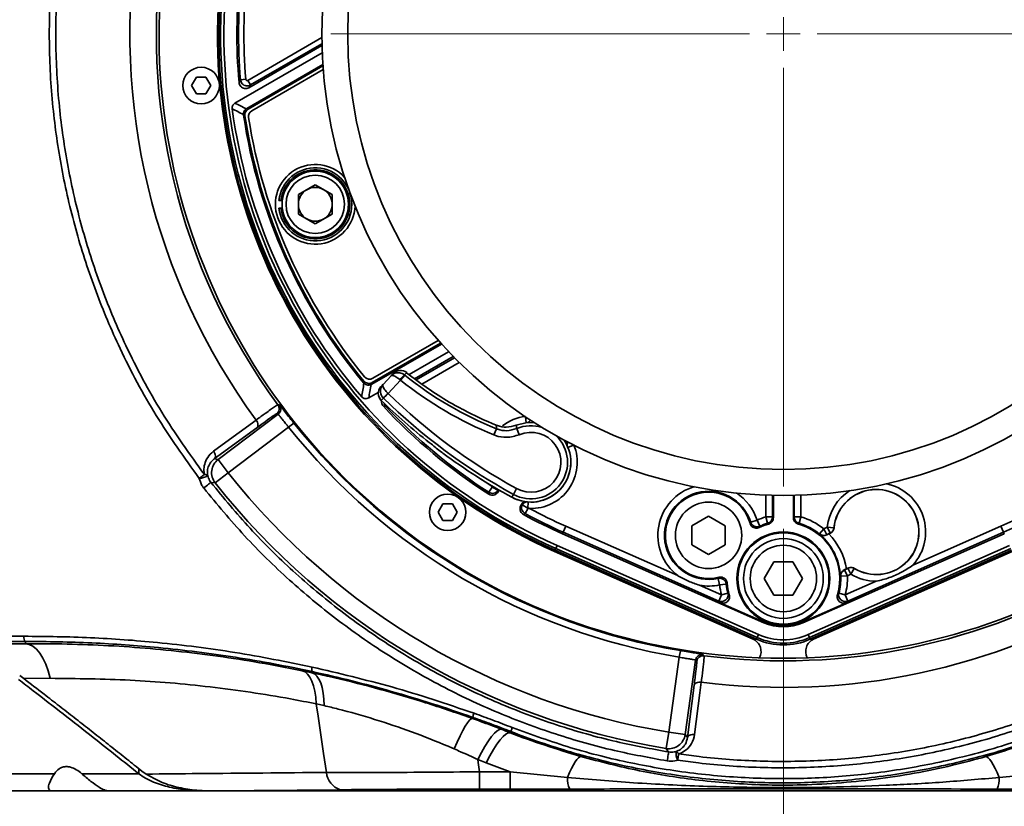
# Model space of a CAD drawing. Header units: millimetres. Extents: x 0 to 1118, y 0 to 864.
# Tile 127 of 250: x 401 to 438, y 437 to 466. Entities that reach past the tile are written whole.
import ezdxf

# ---------------------------------------------------------------- set-up
doc = ezdxf.new("R2010")
doc.units = ezdxf.units.MM
doc.styles.add('SLDTEXTSTYLE0', font='TXT', dxfattribs={"width": 0.605})
doc.dimstyles.new('SLDDIMSTYLE3', dxfattribs={"dimtxt": 4.233333, "dimasz": 4.572, "dimexe": 0, "dimexo": 0.0625, "dimgap": 1.058333, "dimtad": 0, "dimtih": 1, "dimtoh": 1, "dimdec": 1, "dimlfac": 4, "dimrnd": 1e-09, "dimzin": 4, "dimdsep": 46, "dimtxsty": 'SLDTEXTSTYLE0', "dimsah": 1, "dimcen": 0.09, "dimadec": 0, "dimazin": 1, "dimtfac": 1, "dimtofl": 0, "dimtmove": 0, "dimatfit": 3, "dimfxl": 1, "dimfrac": 2, "dimtolj": 1, "dimtzin": 12, "dimarcsym": 0})

# ---------------------------------------------------------------- blocks, each defined once
blk = doc.blocks.new('_D_3')
at = {"color": 7, "linetype": 'Continuous', "lineweight": 0}
for p, q in [((429.645, 447.215), (429.645, 424.351)), ((370.145, 433.618), (370.145, 424.351)), ((403.128, 429.2), (401.673, 429.2)), ((401.673, 429.2), (401.673, 422.703)), ((411.213, 429.2), (412.668, 429.2)), ((412.668, 429.2), (412.668, 422.703)), ((370.145, 425.952), (384.697, 425.952)), ((429.645, 425.952), (415.092, 425.952)), ((401.673, 422.703), (403.128, 422.703)), ((412.668, 422.703), (411.213, 422.703))]:
    blk.add_line(p, q, dxfattribs=at)
at = {"color": 7, "linetype": 'Continuous', "lineweight": 18}
for points in [[(370.145, 425.952), (374.717, 425.19), (374.717, 426.714)], [(429.645, 425.952), (425.073, 426.714), (425.073, 425.19)]]:
    blk.add_solid(points, dxfattribs=at)
at = {"color": 7, "linetype": 'Continuous', "lineweight": 18, "char_height": 4.2333, "attachment_point": 1, "style": 'SLDTEXTSTYLE0'}
for s, insert in [('238.0', (385.666, 428.16)), ('9.4', (403.128, 428.16))]:
    blk.add_mtext(s, dxfattribs=dict(at, insert=insert))
blk = doc.blocks.new('SW_CENTERMARKSYMBOL_0')
at = {"color": 0, "linetype": 'Continuous', "lineweight": 18}
for p, q in [((0, 0), (0, 0.635)), ((-1.27, 0), (-17.034, 0)), ((0, 0), (-0.635, 0)), ((0, 0), (0, -0.635)), ((0, 0), (0.635, 0)), ((1.27, 0), (17.034, 0)), ((0, -1.27), (0, -17.034))]:
    blk.add_line(p, q, dxfattribs=at)

msp = doc.modelspace()

# ---------------------------------------------------------------- linework, layer by layer
at = {"color": 7, "linetype": 'Continuous', "lineweight": 35}
for p, q in [((409.484, 464.103), (412.27, 465.712)), ((412.273, 465.483), (409.584, 463.93)), ((409.001, 463.241), (412.284, 465.137)), ((412.275, 465.411), (409.53, 463.826)), ((412.308, 464.7), (409.447, 463.048)), ((409.499, 463.023), (412.311, 464.646)), ((412.321, 464.508), (409.636, 462.958)), ((407.55, 464.22), (407.37, 463.908)), ((407.911, 464.22), (407.55, 464.22)), ((408.091, 463.908), (407.911, 464.22)), ((409.21, 464.126), (409.41, 464.142)), ((409.584, 463.93), (409.484, 464.103)), ((407.37, 463.908), (407.55, 463.595)), ((407.911, 463.595), (408.091, 463.908)), ((407.55, 463.595), (407.911, 463.595)), ((409.426, 463.035), (409.447, 463.048)), ((409.325, 462.795), (409.322, 462.82)), ((411.39, 459.803), (412.025, 460.17)), ((412.025, 460.17), (412.661, 459.803)), ((410.784, 459.583), (410.734, 459.583)), ((411.39, 459.803), (411.39, 459.069)), ((412.661, 459.069), (412.661, 459.803)), ((410.734, 459.29), (410.784, 459.29)), ((412.025, 458.703), (411.39, 459.069)), ((412.025, 458.703), (412.661, 459.069)), ((414.154, 452.665), (416.774, 454.177)), ((416.741, 454.214), (414.165, 452.726)), ((414.195, 452.888), (416.656, 454.309)), ((417.046, 453.884), (415.558, 453.024)), ((415.765, 452.865), (417.219, 453.704)), ((415.819, 452.825), (417.264, 453.659)), ((417.446, 453.476), (416.039, 452.664)), ((414.578, 452.658), (414.881, 452.979)), ((414.881, 452.979), (414.959, 453.062)), ((415.393, 453.005), (415.237, 452.81)), ((415.385, 453.012), (415.393, 453.005)), ((414.154, 452.665), (414.127, 452.651)), ((414.5, 452.576), (414.578, 452.658)), ((415.237, 452.81), (414.768, 452.313)), ((415.237, 452.81), (415.214, 452.831)), ((414.399, 452.355), (414.039, 452.148)), ((414.768, 452.313), (414.593, 452.134)), ((414.768, 452.313), (414.763, 452.317)), ((414.593, 452.134), (414.591, 452.136)), ((414.72, 451.848), (414.688, 451.818)), ((408.372, 449.832), (410.629, 451.533)), ((410.629, 451.533), (410.565, 451.543)), ((419.934, 451.441), (419.962, 451.213)), ((411.022, 451.047), (408.748, 449.333)), ((411.022, 451.047), (411.218, 451.203)), ((418.84, 451.121), (418.84, 451.121)), ((419.589, 451.117), (419.589, 451.117)), ((409.828, 451.026), (408.226, 449.851)), ((418.75, 450.755), (418.844, 450.987)), ((419.608, 450.993), (419.705, 450.763)), ((416.318, 450.465), (416.382, 450.415)), ((421.749, 450.372), (421.536, 450.286)), ((408.372, 449.832), (408.748, 449.333)), ((408.748, 449.333), (408.257, 448.946)), ((418.267, 449.087), (418.647, 448.836)), ((418.695, 448.788), (418.725, 448.807)), ((418.561, 448.594), (418.689, 448.793)), ((418.689, 448.793), (418.695, 448.788)), ((418.904, 448.665), (418.695, 448.788)), ((418.904, 448.665), (418.917, 448.695)), ((418.904, 448.665), (418.904, 448.665)), ((418.906, 448.608), (418.947, 448.677)), ((418.951, 448.683), (418.91, 448.66)), ((419.483, 448.516), (419.425, 448.408)), ((419.483, 448.516), (419.603, 448.735)), ((428.985, 447.667), (428.985, 448.487)), ((429.234, 448.479), (429.234, 447.667)), ((429.27, 448.478), (429.27, 447.64)), ((430.02, 447.64), (430.02, 448.478)), ((430.055, 447.667), (430.055, 448.479)), ((430.305, 448.487), (430.305, 447.667)), ((416.826, 448.154), (416.646, 447.842)), ((417.187, 448.154), (416.826, 448.154)), ((417.367, 447.842), (417.187, 448.154)), ((419.768, 448.1), (419.812, 448.175)), ((419.812, 448.129), (419.812, 448.175)), ((419.819, 448.126), (419.819, 448.126)), ((420.028, 448.003), (419.819, 448.126)), ((420.043, 448.228), (420.028, 448.003)), ((416.646, 447.842), (416.826, 447.529)), ((417.187, 447.529), (417.367, 447.842)), ((420.035, 448), (419.923, 447.791)), ((420.028, 448.003), (420.035, 448)), ((426.83, 447.696), (426.205, 447.335)), ((427.455, 447.335), (426.83, 447.696)), ((416.826, 447.529), (417.187, 447.529)), ((426.205, 447.335), (426.205, 446.613)), ((427.455, 446.613), (427.455, 447.335)), ((428.414, 447.471), (428.653, 447.546)), ((428.755, 447.318), (428.653, 447.546)), ((429.053, 447.427), (428.985, 447.667)), ((429.234, 447.667), (428.985, 447.667)), ((430.055, 447.667), (430.305, 447.667)), ((430.236, 447.427), (430.305, 447.667)), ((421.329, 447.035), (421.353, 447.091)), ((421.329, 447.035), (428.909, 443.685)), ((421.353, 447.091), (421.454, 447.32)), ((427.215, 444.501), (421.353, 447.091)), ((421.454, 447.32), (425.67, 445.457)), ((430.38, 443.685), (437.961, 447.035)), ((431.166, 447.218), (431.008, 447.025)), ((431.166, 447.218), (431.299, 447.285)), ((431.166, 447.218), (431.278, 446.995)), ((431.277, 446.989), (431.355, 447.028)), ((431.411, 447.062), (431.278, 446.995)), ((431.299, 447.285), (431.548, 447.26)), ((431.299, 447.285), (431.411, 447.062)), ((431.415, 447.058), (431.355, 447.028)), ((431.415, 447.058), (431.411, 447.062)), ((431.548, 447.26), (431.552, 447.257)), ((437.936, 447.091), (432.075, 444.501)), ((434.52, 445.855), (437.835, 447.32)), ((437.936, 447.091), (437.835, 447.32)), ((437.961, 447.035), (437.936, 447.091)), ((421.131, 446.588), (421.08, 446.473)), ((421.131, 446.588), (428.711, 443.237)), ((426.205, 446.613), (426.83, 446.253)), ((426.83, 446.253), (427.455, 446.613)), ((430.578, 443.237), (438.159, 446.588)), ((421.033, 446.367), (428.508, 443.064)), ((421.08, 446.473), (421.054, 446.413)), ((421.054, 446.413), (428.634, 443.063)), ((428.66, 443.123), (421.08, 446.473)), ((438.209, 446.473), (430.629, 443.123)), ((430.655, 443.063), (438.236, 446.413)), ((438.256, 446.367), (430.781, 443.064)), ((429.284, 445.974), (428.923, 445.349)), ((430.005, 445.974), (429.284, 445.974)), ((430.366, 445.349), (430.005, 445.974)), ((432.014, 445.71), (431.936, 445.671)), ((431.941, 445.668), (432.074, 445.735)), ((432.053, 445.445), (431.941, 445.668)), ((432.014, 445.71), (432.075, 445.74)), ((432.186, 445.511), (432.053, 445.445)), ((432.074, 445.735), (432.075, 445.74)), ((432.074, 445.735), (432.186, 445.511)), ((432.315, 445.725), (432.186, 445.511)), ((432.316, 445.731), (432.315, 445.725)), ((427.246, 445.11), (427.192, 445.354)), ((427.495, 445.135), (427.246, 445.11)), ((428.923, 445.349), (429.284, 444.724)), ((430.005, 444.724), (430.366, 445.349)), ((432.053, 445.445), (431.803, 445.435)), ((431.974, 444.729), (433.139, 445.245)), ((426.488, 445.095), (427.316, 444.729)), ((427.215, 444.501), (427.316, 444.729)), ((427.557, 444.794), (427.316, 444.729)), ((431.974, 444.729), (431.732, 444.794)), ((432.075, 444.501), (431.974, 444.729)), ((427.269, 444.438), (428.919, 443.709)), ((429.284, 444.724), (430.005, 444.724)), ((430.37, 443.709), (432.02, 444.438)), ((428.909, 443.685), (428.919, 443.709)), ((430.38, 443.685), (430.37, 443.709)), ((401.12, 442.893), (401.12, 442.975)), ((428.66, 443.123), (428.634, 443.063)), ((428.711, 443.237), (428.66, 443.123)), ((430.578, 443.237), (430.629, 443.123)), ((430.629, 443.123), (430.655, 443.063)), ((425.727, 442.386), (425.768, 442.632)), ((425.33, 439.565), (425.727, 442.386)), ((426.343, 442.277), (425.949, 439.478)), ((426.382, 442.226), (426.343, 442.277)), ((411.911, 441.844), (411.902, 441.8)), ((400.9, 441.698), (401.051, 441.583)), ((402.05, 441.591), (401.051, 441.583)), ((426.036, 439.36), (426.287, 441.331)), ((412.363, 440.562), (412.065, 440.629)), ((417.954, 440.121), (417.939, 440.079)), ((419.383, 439.588), (419.365, 439.542)), ((425.33, 439.565), (425.229, 438.948)), ((425.33, 439.565), (425.949, 439.478)), ((418.455, 438.411), (418.142, 438.533)), ((405.381, 438.19), (405.381, 438.001)), ((405.656, 437.986), (405.495, 438.099)), ((418.206, 438.071), (418.206, 437.42)), ((418.206, 438.071), (419.356, 438.071)), ((419.356, 438.071), (418.455, 438.411)), ((419.356, 438.071), (421.517, 437.86)), ((419.356, 438.071), (419.356, 437.42)), ((437.772, 437.86), (439.933, 438.071)), ((405.869, 437.871), (405.656, 437.986)), ((404.307, 437.349), (402.134, 437.349)), ((407.856, 437.349), (451.433, 437.349)), ((412.968, 437.397), (408.108, 437.352)), ((451.181, 437.352), (408.108, 437.352)), ((419.356, 437.42), (418.206, 437.42)), ((421.6, 437.422), (419.356, 437.42)), ((439.933, 437.42), (437.689, 437.422))]:
    msp.add_line(p, q, dxfattribs=at)
at = {"color": 7, "linetype": 'Continuous', "lineweight": 35, "flags": 128}
for points in [[(409.156, 464.02), (409.171, 464.049), (409.21, 464.126)], [(409.584, 463.93), (409.559, 463.882), (409.53, 463.826)], [(409.447, 463.048), (409.473, 463.036), (409.499, 463.023)], [(409.377, 462.769), (409.358, 462.778), (409.325, 462.795)], [(415.466, 453.098), (415.451, 453.082), (415.385, 453.012)], [(413.837, 452.721), (413.841, 452.744), (413.848, 452.784)], [(414.165, 452.726), (414.16, 452.695), (414.154, 452.665)], [(410.616, 451.89), (410.628, 451.888), (410.68, 451.881)], [(414.591, 452.136), (414.574, 452.117), (414.511, 452.05)], [(414.688, 451.818), (414.673, 451.82), (414.589, 451.833)], [(408.197, 450.139), (408.519, 450.376), (409.799, 451.314)], [(409.799, 451.314), (409.825, 451.274), (409.846, 451.232), (409.86, 451.189), (409.868, 451.148), (409.868, 451.11), (409.862, 451.076), (409.848, 451.048), (409.828, 451.026)], [(420.268, 451.219), (419.953, 451.212), (419.589, 451.117)], [(408.197, 450.139), (408.223, 450.099), (408.243, 450.057), (408.258, 450.014), (408.265, 449.973), (408.266, 449.935), (408.259, 449.901), (408.246, 449.873), (408.226, 449.851)], [(408.226, 449.851), (408.296, 449.842), (408.372, 449.832)], [(407.658, 449.115), (407.682, 449.134), (407.707, 449.153), (407.732, 449.172), (407.758, 449.192), (407.783, 449.21), (407.807, 449.229), (407.83, 449.246), (407.851, 449.262)], [(407.851, 449.262), (407.876, 449.262), (407.899, 449.26), (407.92, 449.257), (407.937, 449.252), (407.952, 449.247), (407.964, 449.24), (407.972, 449.232), (407.976, 449.224)], [(407.827, 448.757), (407.872, 448.793), (407.92, 448.83), (407.966, 448.867), (408.008, 448.9), (408.044, 448.928), (408.072, 448.95), (408.09, 448.963), (408.096, 448.968)], [(408.257, 448.946), (408.241, 448.948), (408.116, 448.966), (408.096, 448.968)], [(418.556, 448.524), (418.558, 448.544), (418.561, 448.594)], [(418.91, 448.66), (418.909, 448.642), (418.906, 448.608)], [(419.768, 448.1), (419.797, 448.119), (419.812, 448.129)], [(419.923, 447.791), (419.906, 447.78), (419.864, 447.753)], [(429.086, 447.399), (429.069, 447.413), (429.053, 447.427)], [(429.234, 447.667), (429.248, 447.657), (429.27, 447.64)], [(430.02, 447.64), (430.041, 447.657), (430.055, 447.667)], [(430.236, 447.427), (430.228, 447.42), (430.204, 447.399)], [(431.006, 447.01), (431.007, 447.019), (431.008, 447.025)], [(431.278, 446.995), (431.277, 446.989), (431.277, 446.989)], [(431.936, 445.671), (431.936, 445.671), (431.941, 445.668)], [(431.803, 445.435), (431.798, 445.437), (431.79, 445.442)], [(402.05, 441.591), (401.973, 441.869), (401.881, 442.122), (401.775, 442.344), (401.658, 442.533), (401.532, 442.685), (401.399, 442.796), (401.261, 442.866), (401.12, 442.893)], [(426.622, 442.49), (426.63, 442.481), (426.661, 442.439)], [(412.065, 440.629), (412.046, 440.878), (412.011, 441.107), (411.963, 441.311), (411.9, 441.488), (411.824, 441.635), (411.737, 441.75), (411.639, 441.831), (411.532, 441.877)], [(412.363, 440.562), (412.351, 440.81), (412.325, 441.037), (412.285, 441.24), (412.231, 441.415), (412.165, 441.561), (412.087, 441.675), (411.999, 441.755), (411.902, 441.8)], [(426.287, 441.331), (426.296, 441.359), (426.315, 441.385), (426.341, 441.407), (426.375, 441.425), (426.414, 441.438), (426.458, 441.446), (426.505, 441.448), (426.553, 441.445)], [(426.553, 441.445), (426.503, 441.048), (426.303, 439.474)], [(412.444, 438.048), (412.34, 438.76), (412.132, 440.171), (412.065, 440.629)], [(417.25, 438.935), (417.365, 439.191), (417.474, 439.421), (417.578, 439.621), (417.673, 439.789), (417.758, 439.92), (417.831, 440.013), (417.892, 440.066), (417.939, 440.079)], [(418.142, 438.533), (418.278, 438.795), (418.413, 439.03), (418.542, 439.233), (418.664, 439.401), (418.776, 439.531), (418.876, 439.62), (418.963, 439.667), (419.035, 439.671)], [(418.455, 438.411), (418.595, 438.672), (418.732, 438.906), (418.863, 439.108), (418.988, 439.276), (419.102, 439.405), (419.204, 439.493), (419.292, 439.539), (419.365, 439.542)], [(419.441, 439.737), (419.429, 439.706), (419.418, 439.677), (419.408, 439.651), (419.399, 439.63), (419.393, 439.612), (419.388, 439.599), (419.384, 439.591), (419.383, 439.588)], [(425.949, 439.478), (425.994, 439.417), (426.036, 439.36)], [(426.036, 439.36), (426.046, 439.388), (426.064, 439.413), (426.09, 439.436), (426.124, 439.454), (426.163, 439.467), (426.208, 439.475), (426.255, 439.477), (426.303, 439.474)], [(425.327, 438.819), (425.312, 438.839), (425.236, 438.94), (425.229, 438.948)], [(425.274, 438.483), (425.283, 438.54), (425.292, 438.599), (425.301, 438.657), (425.31, 438.709), (425.317, 438.754), (425.323, 438.789), (425.326, 438.81), (425.327, 438.819)], [(425.7, 438.746), (425.688, 438.767), (425.675, 438.787), (425.663, 438.803), (425.65, 438.817), (425.638, 438.827), (425.627, 438.834), (425.616, 438.837), (425.607, 438.837)], [(418.142, 438.533), (418.158, 438.417), (418.206, 438.071)], [(421.517, 437.86), (421.596, 438.04), (421.672, 438.2), (421.744, 438.337), (421.812, 438.45), (421.874, 438.538), (421.931, 438.6), (421.981, 438.635), (422.024, 438.643)], [(425.7, 438.746), (425.697, 438.72), (425.693, 438.691), (425.688, 438.662), (425.684, 438.631), (425.679, 438.6), (425.675, 438.569), (425.67, 438.538), (425.666, 438.508)], [(437.772, 437.86), (437.694, 438.04), (437.618, 438.2), (437.545, 438.337), (437.477, 438.45), (437.415, 438.538), (437.358, 438.6), (437.308, 438.635), (437.265, 438.643)]]:
    msp.add_lwpolyline(points, dxfattribs=at)
at = {"color": 7, "linetype": 'Continuous', "lineweight": 35}
for centre, radius in [((429.645, 465.849), 17.375), ((429.645, 465.849), 16.399), ((407.73, 463.908), 0.688), ((412.025, 459.436), 1.25), ((412.025, 459.436), 1.1), ((417.006, 447.842), 0.687), ((426.83, 446.974), 1.25), ((429.645, 445.349), 1.75), ((429.645, 445.349), 1.715), ((429.645, 445.349), 1.5), ((429.645, 445.349), 1.25)]:
    msp.add_circle(centre, radius, dxfattribs=at)
for centre, radius, start, end in [((429.645, 465.849), 24.599, 125.5235, 216.2191), ((429.645, 465.849), 24.599, 262.7809, 54.4765), ((429.645, 465.849), 23.599, 126.9893, 216.2635), ((429.645, 465.849), 23.5, 126.8699, 53.1301), ((429.645, 465.849), 23.599, 262.7365, 53.0107), ((429.645, 465.849), 21.3, 173.8462, 246.1538), ((429.645, 465.849), 21.25, 173.8462, 246.1538), ((429.645, 465.849), 21.184, 173.8462, 246.1538), ((429.645, 465.849), 21.059, 173.8462, 246.1538), ((429.645, 465.849), 20.57, 173.8462, 185.1014), ((429.645, 465.849), 20.507, 173.8462, 184.8214), ((429.645, 465.849), 20.307, 173.8462, 184.8214), ((429.645, 465.849), 20.938, 187.7401, 220.7088), ((409.761, 462.741), 0.25, 120, 188.8845), ((429.645, 465.849), 20.548, 188.5489, 219.709), ((429.645, 465.849), 20.5, 188.6415, 219.5944), ((429.645, 465.849), 20.375, 188.8845, 219.2934), ((412.025, 459.436), 1.5, 42.623, 357.377), ((412.025, 459.436), 1.375, 186.1057, 173.8943), ((412.025, 459.436), 1.3, 186.4594, 173.5406), ((412.025, 459.436), 0.635, 120, 180), ((412.025, 459.436), 0.636, 60, 120), ((412.025, 459.436), 0.636, 0, 60), ((412.025, 459.436), 0.635, 180, 240), ((412.025, 459.436), 0.636, 300, 0), ((412.025, 459.436), 0.636, 240, 300), ((414.07, 453.104), 0.25, 219.2934, 300), ((415.232, 452.805), 0.375, 51.3922, 136.6595), ((415.231, 452.805), 0.375, 51.3699, 136.6438), ((415.904, 452.351), 0.84, 128.139, 145.18), ((424.048, 463.846), 13.873, 231.3946, 247.9658), ((424.048, 463.846), 13.755, 231.3922, 239.5163), ((414.772, 452.318), 0.375, 136.6595, 225.689), ((414.772, 452.318), 0.375, 136.6765, 225.7074), ((424.048, 463.846), 14.122, 231.3946, 247.9658), ((417.57, 449.497), 3.979, 134.8606, 138.4584), ((430.225, 468.147), 22.128, 225.6893, 241.3141), ((410.415, 451.742), 0.25, 307.0201, 36.2434), ((410.478, 451.733), 0.25, 307.0202, 36.3524), ((430.225, 468.147), 22.495, 225.689, 231.8137), ((429.645, 465.849), 20.57, 222.9537, 237.3807), ((430.225, 468.147), 22.377, 225.6893, 241.3141), ((414.87, 451.988), 0.25, 191.3423, 223.076), ((429.645, 465.849), 20.508, 223.172, 237.2874), ((424.048, 463.846), 13.75, 241.9811, 247.741), ((420.145, 449.724), 1.741, 97.0064, 128.1395), ((429.645, 465.849), 23.788, 218.4795, 260.5205), ((429.645, 465.849), 23.538, 218.4795, 260.5205), ((420.145, 449.724), 1.377, 72.3264, 112.923), ((419.931, 451.452), 0.25, 290.9211, 324.6564), ((420.145, 449.724), 1.377, 241.3141, 46.6649), ((420.145, 449.724), 1.128, 241.3141, 112.923), ((420.145, 449.724), 1.5, 241.3141, 32.7705), ((420.145, 449.724), 1.741, 268.3108, 21.9849), ((421.76, 450.375), 0.25, 154.3349, 188.0702), ((430.225, 468.147), 22.5, 233.4471, 241.3141), ((408.748, 449.333), 0.625, 127.021, 218.3002), ((420.145, 449.724), 1.5, 241.3141, 0), ((407.631, 449.716), 0.601, 272.5453, 305.0163), ((429.645, 465.849), 26.636, 218.3213, 260.6787), ((429.645, 465.849), 20.259, 293.8462, 304.8289), ((429.645, 465.849), 27.261, 218.3213, 260.6787), ((426.83, 446.974), 1.91, 106.1985, 232.612), ((433.145, 447.099), 1.855, 317.8527, 78.7068), ((429.645, 465.849), 20.508, 293.8462, 304.8289), ((418.696, 448.804), 0.25, 237.3195, 326.1677), ((426.83, 446.974), 1.66, 17.4082, 282.5918), ((426.83, 446.974), 1.625, 16.1815, 283.8185), ((426.83, 446.974), 1.91, 17.4082, 56.8389), ((433.145, 447.099), 1.855, 122.4403, 174.2505), ((433.145, 447.099), 1.605, 238.8796, 174.2505), ((433.145, 447.099), 1.6, 238.8, 174.3301), ((420.042, 448.011), 0.25, 152.8236, 241.6718), ((420.027, 447.987), 0.25, 99.9371, 146.1871), ((429.645, 465.849), 20.57, 241.6106, 246.1538), ((429.645, 465.849), 20.508, 241.7039, 246.1538), ((429.645, 465.849), 20.259, 241.8702, 246.1538), ((428.653, 447.546), 0.25, 197.5034, 294.2105), ((429.645, 445.349), 2.41, 105.8953, 114.3056), ((429.645, 445.349), 2.125, 105.2547, 115.276), ((429.645, 445.349), 2.16, 105.8953, 114.3056), ((428.984, 447.667), 0.25, 285.9535, 359.9418), ((430.305, 447.667), 0.25, 180.0582, 254.0465), ((429.645, 445.349), 2.125, 343.2997, 74.7453), ((429.645, 445.349), 2.16, 50.8557, 74.1047), ((429.645, 445.349), 2.41, 50.8557, 74.1047), ((429.645, 445.349), 2.147, 2.4764, 50.6537), ((431.166, 447.219), 0.25, 230.9043, 296.5164), ((429.645, 445.349), 2.397, 8.6606, 44.4695), ((431.299, 447.285), 0.25, 296.6057, 354.2098), ((432.053, 445.445), 0.25, 116.6137, 182.2258), ((432.186, 445.511), 0.25, 58.9203, 116.5244), ((433.145, 447.099), 1.855, 238.8796, 269.8396), ((426.83, 446.974), 1.91, 259.6956, 282.5918), ((427.246, 445.11), 0.25, 5.7895, 102.4966), ((429.645, 445.349), 2.41, 185.6944, 194.9055), ((429.645, 445.349), 2.16, 185.6944, 194.9055), ((429.645, 445.349), 2.125, 184.724, 196.7003), ((429.645, 445.349), 2.16, 345.0945, 2.2744), ((429.645, 445.349), 2.41, 345.0945, 2.2744), ((427.315, 444.73), 0.25, 246.377, 14.6823), ((431.974, 444.73), 0.25, 165.3177, 293.623), ((429.645, 445.349), 1.82, 246.1538, 293.8462), ((429.645, 445.349), 1.794, 246.1538, 293.8462), ((401.295, 443.141), 0.241, 171.6763, 223.4133), ((428.306, 442.606), 0.5, 331.3249, 66.1538), ((429.645, 445.349), 2.5, 246.1538, 293.8462), ((429.645, 445.349), 2.434, 246.1538, 293.8462), ((429.645, 445.349), 2.309, 246.1538, 293.8462), ((430.984, 442.606), 0.5, 113.8462, 208.6751), ((426.59, 442.242), 0.25, 82.6476, 171.9798), ((426.629, 442.191), 0.25, 82.7566, 171.9799), ((412.176, 441.929), 0.278, 161.7261, 197.9543), ((418.997, 439.889), 1.069, 158.8746, 167.4701), ((425.33, 439.565), 0.625, 260.6998, 351.979), ((426.22, 438.777), 0.616, 174.457, 205.9286), ((413.19, 438.112), 0.748, 184.8871, 252.7691), ((422.446, 437.81), 0.93, 176.9586, 204.6764), ((436.843, 437.81), 0.93, 335.3236, 3.0414)]:
    msp.add_arc(centre, radius, start, end, dxfattribs=at)
for points, knots in [([(425.7, 438.746), (425.958, 438.711), (426.977, 438.571), (428.775, 438.444), (431.088, 438.469), (433.391, 438.687), (435.665, 439.096), (437.895, 439.7), (440.069, 440.49), (442.17, 441.458), (444.18, 442.597), (446.084, 443.905), (447.874, 445.37), (449.537, 446.979), (451.057, 448.719), (452.421, 450.585), (453.625, 452.56), (454.661, 454.628), (455.52, 456.774), (456.189, 458.985), (456.672, 461.247), (456.965, 463.541), (457.068, 465.937), (456.95, 468.419), (456.589, 470.966), (456.073, 473.132), (455.423, 475.165), (454.661, 477.07), (453.625, 479.138), (452.421, 481.112), (451.057, 482.977), (449.537, 484.717), (447.875, 486.326), (446.084, 487.791), (444.179, 489.099), (442.168, 490.239), (440.067, 491.206), (437.892, 491.996), (435.661, 492.6), (433.387, 493.009), (431.084, 493.226), (428.771, 493.251), (426.467, 493.083), (424.186, 492.717), (421.941, 492.16), (419.75, 491.418), (417.632, 490.497), (415.601, 489.396), (413.666, 488.128), (411.845, 486.703), (410.15, 485.132), (408.598, 483.421), (407.193, 481.584), (405.946, 479.637), (404.826, 477.517), (403.87, 475.223), (403.106, 472.767), (402.582, 470.295), (402.295, 467.831), (402.227, 465.396), (402.371, 463.007), (402.719, 460.68), (403.252, 458.429), (403.969, 456.229), (404.941, 453.937), (406.197, 451.579), (407.299, 450.034), (407.851, 449.262)], [0, 0, 0, 0, 0.005174, 0.020462, 0.035804, 0.051147, 0.066435, 0.081722, 0.097063, 0.112404, 0.127691, 0.142978, 0.158319, 0.173661, 0.188948, 0.204238, 0.219583, 0.234928, 0.250218, 0.265503, 0.280842, 0.296182, 0.311466, 0.328489, 0.34555, 0.362573, 0.372724, 0.388008, 0.403346, 0.418685, 0.433968, 0.449257, 0.464601, 0.479945, 0.495234, 0.510525, 0.525871, 0.541217, 0.556508, 0.571794, 0.587135, 0.602477, 0.617763, 0.633049, 0.648389, 0.663729, 0.679014, 0.6943, 0.70964, 0.72498, 0.740266, 0.75555, 0.770888, 0.786226, 0.801509, 0.818533, 0.835593, 0.852616, 0.868737, 0.88489, 0.901011, 0.9163, 0.931644, 0.946988, 0.962277, 0.981139, 1, 1, 1, 1]), ([(407.658, 449.115), (407.101, 449.894), (405.989, 451.452), (404.721, 453.831), (403.741, 456.144), (403.017, 458.363), (402.479, 460.634), (402.128, 462.982), (401.982, 465.392), (402.051, 467.848), (402.341, 470.335), (402.869, 472.829), (403.641, 475.307), (404.605, 477.621), (405.735, 479.76), (406.993, 481.724), (408.411, 483.578), (409.477, 484.754), (410.047, 485.328), (410.07, 485.351)], [0, 0, 0, 0, 0.072434, 0.144867, 0.203583, 0.26251, 0.321436, 0.380152, 0.442064, 0.504098, 0.56601, 0.631386, 0.696907, 0.762283, 0.820979, 0.879884, 0.938789, 0.997485, 1, 1, 1, 1]), ([(449.219, 485.351), (449.905, 484.619), (451.121, 483.321), (452.622, 481.247), (453.839, 479.257), (454.884, 477.17), (455.75, 475.006), (456.425, 472.775), (456.912, 470.493), (457.208, 468.178), (457.309, 465.849), (457.208, 463.521), (456.913, 461.206), (456.426, 458.924), (455.75, 456.693), (454.884, 454.529), (453.838, 452.442), (452.623, 450.449), (451.246, 448.568), (449.713, 446.812), (448.036, 445.189), (446.229, 443.712), (444.308, 442.392), (442.28, 441.243), (440.161, 440.267), (437.967, 439.471), (435.718, 438.861), (433.424, 438.448), (431.1, 438.228), (428.767, 438.204), (426.954, 438.332), (425.926, 438.472), (425.666, 438.508)], [0, 0, 0, 0, 0.043566, 0.077252, 0.111059, 0.144865, 0.178551, 0.212245, 0.246058, 0.279872, 0.313565, 0.347253, 0.381061, 0.41487, 0.448557, 0.482257, 0.516076, 0.549896, 0.583595, 0.617286, 0.651098, 0.684909, 0.7186, 0.752288, 0.786096, 0.819905, 0.853593, 0.887284, 0.921096, 0.954908, 0.988599, 1, 1, 1, 1]), ([(409.53, 463.826), (409.504, 463.814), (409.453, 463.791), (409.366, 463.791), (409.285, 463.817), (409.218, 463.87), (409.171, 463.94), (409.161, 463.994), (409.156, 464.02)], [0, 0, 0, 0, 0.168417, 0.336844, 0.505026, 0.672993, 0.84096, 1, 1, 1, 1]), ([(409.584, 463.93), (409.559, 463.919), (409.507, 463.895), (409.421, 463.895), (409.34, 463.922), (409.273, 463.974), (409.225, 464.045), (409.215, 464.099), (409.21, 464.126)], [0, 0, 0, 0, 0.167918, 0.335956, 0.503818, 0.671459, 0.839027, 1, 1, 1, 1]), ([(409.41, 464.142), (409.411, 464.137), (409.413, 464.126), (409.422, 464.112), (409.435, 464.102), (409.452, 464.096), (409.469, 464.096), (409.479, 464.101), (409.484, 464.103)], [0, 0, 0, 0, 0.161067, 0.328625, 0.496184, 0.663962, 0.831986, 1, 1, 1, 1]), ([(408.897, 463.029), (408.896, 463.053), (408.894, 463.102), (408.921, 463.169), (408.96, 463.215), (408.99, 463.234), (409.001, 463.241)], [0, 0, 0, 0, 0.286643, 0.574226, 0.844716, 1, 1, 1, 1]), ([(409.322, 462.82), (409.251, 462.855), (409.109, 462.924), (408.967, 462.995), (408.897, 463.029)], [0, 0, 0, 0, 0.504413, 1, 1, 1, 1]), ([(409.001, 463.241), (409.071, 463.207), (409.213, 463.138), (409.355, 463.069), (409.426, 463.035)], [0, 0, 0, 0, 0.49561, 1, 1, 1, 1]), ([(409.426, 463.035), (409.406, 463.017), (409.366, 462.981), (409.327, 462.904), (409.324, 462.848), (409.322, 462.82)], [0, 0, 0, 0, 0.326282, 0.65276, 1, 1, 1, 1]), ([(409.499, 463.023), (409.476, 463.007), (409.431, 462.974), (409.388, 462.899), (409.372, 462.828), (409.376, 462.784), (409.377, 462.769)], [0, 0, 0, 0, 0.281473, 0.562951, 0.844341, 1, 1, 1, 1]), ([(410.734, 459.583), (410.728, 459.583), (410.714, 459.583), (410.693, 459.583), (410.674, 459.583), (410.661, 459.583), (410.658, 459.583), (410.658, 459.583), (410.658, 459.583)], [0, 0, 0, 0, 0.1352952, 0.3520347, 0.5681253, 0.7830366, 0.9967522, 1, 1, 1, 1]), ([(410.658, 459.29), (410.658, 459.29), (410.659, 459.29), (410.665, 459.29), (410.681, 459.29), (410.702, 459.29), (410.721, 459.29), (410.731, 459.29), (410.734, 459.29)], [0, 0, 0, 0, 0.087342, 0.300147, 0.513236, 0.727253, 0.942504, 1, 1, 1, 1]), ([(415.385, 453.012), (415.356, 453.031), (415.3, 453.069), (415.193, 453.097), (415.081, 453.095), (414.991, 453.063), (414.928, 453.023), (414.897, 452.997), (414.881, 452.98), (414.881, 452.979)], [0, 0, 0, 0, 0.181873, 0.351712, 0.581121, 0.779494, 0.867902, 0.99654, 1, 1, 1, 1]), ([(415.214, 452.831), (415.188, 452.853), (415.137, 452.896), (415.054, 452.95), (414.978, 452.986), (414.928, 452.996), (414.898, 452.992), (414.886, 452.985), (414.881, 452.98), (414.881, 452.979)], [0, 0, 0, 0, 0.181873, 0.351712, 0.581121, 0.779494, 0.867902, 0.99654, 1, 1, 1, 1]), ([(413.773, 452.193), (413.786, 452.275), (413.814, 452.444), (413.843, 452.613), (413.858, 452.699)], [0, 0, 0, 0, 0.488797, 1, 1, 1, 1]), ([(413.858, 452.699), (413.855, 452.702), (413.847, 452.709), (413.841, 452.717), (413.837, 452.721)], [0, 0, 0, 0, 0.446532, 1, 1, 1, 1]), ([(413.848, 452.784), (413.868, 452.764), (413.908, 452.724), (413.989, 452.694), (414.074, 452.69), (414.133, 452.708), (414.161, 452.724), (414.165, 452.726)], [0, 0, 0, 0, 0.2403972, 0.4807999, 0.7210852, 0.9613526, 1, 1, 1, 1]), ([(413.858, 452.699), (413.879, 452.683), (413.922, 452.65), (414.003, 452.629), (414.073, 452.632), (414.112, 452.646), (414.127, 452.651)], [0, 0, 0, 0, 0.280641, 0.561529, 0.837678, 1, 1, 1, 1]), ([(414.127, 452.651), (414.112, 452.565), (414.082, 452.397), (414.053, 452.23), (414.039, 452.148)], [0, 0, 0, 0, 0.51117, 1, 1, 1, 1]), ([(414.591, 452.136), (414.569, 452.161), (414.526, 452.211), (414.485, 452.31), (414.47, 452.432), (414.502, 452.558), (414.551, 452.63), (414.577, 452.658), (414.578, 452.658)], [0, 0, 0, 0, 0.169522, 0.329634, 0.537815, 0.798048, 0.996677, 1, 1, 1, 1]), ([(414.763, 452.317), (414.739, 452.341), (414.693, 452.388), (414.632, 452.465), (414.58, 452.549), (414.56, 452.619), (414.569, 452.649), (414.578, 452.658), (414.578, 452.658)], [0, 0, 0, 0, 0.169522, 0.329634, 0.537815, 0.798048, 0.996677, 1, 1, 1, 1]), ([(414.039, 452.148), (414.017, 452.137), (413.973, 452.116), (413.9, 452.115), (413.834, 452.138), (413.794, 452.169), (413.776, 452.189), (413.773, 452.193)], [0, 0, 0, 0, 0.246813, 0.494759, 0.723146, 0.949121, 1, 1, 1, 1]), ([(409.799, 451.314), (409.919, 451.402), (410.211, 451.615), (410.502, 451.821), (410.605, 451.888), (410.615, 451.89), (410.616, 451.89)], [0, 0, 0, 0, 0.258709, 0.629029, 0.945603, 1, 1, 1, 1]), ([(410.68, 451.881), (410.687, 451.874), (410.701, 451.86), (410.769, 451.775), (410.801, 451.733)], [0, 0, 0, 0, 0.514096, 1, 1, 1, 1]), ([(414.589, 451.833), (414.573, 451.855), (414.539, 451.9), (414.519, 451.974), (414.525, 452.018), (414.528, 452.035)], [0, 0, 0, 0, 0.383729, 0.767474, 1, 1, 1, 1]), ([(417.589, 451.708), (417.547, 451.73), (417.381, 451.815), (417.203, 451.917), (417.071, 451.993)], [0, 0, 0, 0, 0.257426, 1, 1, 1, 1]), ([(410.565, 451.543), (410.539, 451.528), (410.486, 451.5), (410.197, 451.295), (409.936, 451.104), (409.828, 451.026)], [0, 0, 0, 0, 0.37056, 0.741123, 1, 1, 1, 1]), ([(411.022, 451.047), (410.996, 451.08), (410.925, 451.168), (410.817, 451.304), (410.717, 451.43), (410.648, 451.517), (410.635, 451.528), (410.629, 451.533)], [0, 0, 0, 0, 0.131593, 0.348702, 0.565797, 0.782894, 1, 1, 1, 1]), ([(410.801, 451.733), (410.803, 451.731), (410.834, 451.692), (410.94, 451.556), (411.084, 451.372), (411.181, 451.249), (411.218, 451.203)], [0, 0, 0, 0, 0.019932, 0.396843, 0.772581, 1, 1, 1, 1]), ([(418.84, 451.121), (418.854, 451.115), (418.973, 451.069), (419.232, 451.019), (419.465, 451.083), (419.589, 451.117)], [0, 0, 0, 0, 0.060704, 0.500292, 1, 1, 1, 1]), ([(418.844, 450.987), (418.843, 451.016), (418.841, 451.061), (418.84, 451.106), (418.84, 451.121)], [0, 0, 0, 0, 0.66051, 1, 1, 1, 1]), ([(419.589, 451.117), (419.592, 451.095), (419.598, 451.054), (419.605, 451.012), (419.608, 450.993)], [0, 0, 0, 0, 0.53682, 1, 1, 1, 1]), ([(419.705, 450.763), (419.548, 450.716), (419.255, 450.63), (418.923, 450.689), (418.772, 450.747), (418.75, 450.755)], [0, 0, 0, 0, 0.499417, 0.9296, 1, 1, 1, 1]), ([(418.844, 450.987), (418.861, 450.98), (418.982, 450.934), (419.247, 450.886), (419.482, 450.956), (419.608, 450.993)], [0, 0, 0, 0, 0.070402, 0.500583, 1, 1, 1, 1]), ([(416.382, 450.415), (416.516, 450.311), (416.668, 450.192), (416.808, 450.085), (416.825, 450.072)], [0, 0, 0, 0, 0.8810694, 1, 1, 1, 1]), ([(407.851, 449.262), (407.846, 449.292), (407.827, 449.403), (407.84, 449.608), (407.932, 449.865), (408.069, 450.039), (408.173, 450.121), (408.197, 450.139)], [0, 0, 0, 0, 0.081624, 0.307734, 0.576657, 0.902001, 1, 1, 1, 1]), ([(408.226, 449.851), (408.209, 449.838), (408.135, 449.78), (408.037, 449.657), (407.969, 449.475), (407.959, 449.327), (407.972, 449.245), (407.976, 449.224)], [0, 0, 0, 0, 0.101481, 0.435936, 0.7053749, 0.9235357, 1, 1, 1, 1]), ([(407.976, 449.224), (407.995, 449.16), (408.023, 449.069), (408.079, 448.991), (408.096, 448.968)], [0, 0, 0, 0, 0.704032, 1, 1, 1, 1]), ([(407.827, 448.757), (407.803, 448.789), (407.724, 448.898), (407.685, 449.026), (407.658, 449.115)], [0, 0, 0, 0, 0.2973752, 1, 1, 1, 1]), ([(408.096, 448.968), (408.578, 448.383), (409.543, 447.211), (411.183, 445.597), (412.961, 444.105), (414.862, 442.772), (416.85, 441.615), (418.926, 440.626), (421.1, 439.811), (423.245, 439.197), (424.67, 438.938), (425.327, 438.819)], [0, 0, 0, 0, 0.111158, 0.222316, 0.336704, 0.451091, 0.56225, 0.673408, 0.787795, 0.902183, 1, 1, 1, 1]), ([(418.689, 448.793), (418.676, 448.806), (418.661, 448.821), (418.647, 448.835), (418.647, 448.836)], [0, 0, 0, 0, 0.960715, 1, 1, 1, 1]), ([(425.274, 438.483), (424.609, 438.603), (423.188, 438.861), (421.058, 439.468), (418.875, 440.277), (416.749, 441.28), (414.716, 442.46), (412.807, 443.795), (411.019, 445.284), (409.335, 446.927), (408.33, 448.147), (407.827, 448.757)], [0, 0, 0, 0, 0.097815, 0.208972, 0.320129, 0.434514, 0.548899, 0.660059, 0.77122, 0.88561, 1, 1, 1, 1]), ([(418.906, 448.608), (418.89, 448.585), (418.856, 448.539), (418.781, 448.496), (418.698, 448.48), (418.619, 448.49), (418.575, 448.514), (418.556, 448.524)], [0, 0, 0, 0, 0.2099362, 0.4198773, 0.6297008, 0.8393981, 1, 1, 1, 1]), ([(418.91, 448.66), (418.91, 448.66), (418.908, 448.661), (418.906, 448.663), (418.904, 448.665)], [0, 0, 0, 0, 0.014225, 1, 1, 1, 1]), ([(419.864, 447.753), (419.841, 447.769), (419.794, 447.801), (419.749, 447.874), (419.729, 447.957), (419.737, 448.036), (419.758, 448.081), (419.768, 448.1)], [0, 0, 0, 0, 0.209692, 0.419386, 0.629045, 0.838759, 1, 1, 1, 1]), ([(419.812, 448.175), (419.828, 448.199), (419.852, 448.234), (419.89, 448.254), (419.902, 448.26)], [0, 0, 0, 0, 0.66803, 1, 1, 1, 1]), ([(419.819, 448.126), (419.817, 448.127), (419.814, 448.128), (419.812, 448.129), (419.812, 448.129)], [0, 0, 0, 0, 0.985775, 1, 1, 1, 1]), ([(420.093, 447.984), (420.093, 447.984), (420.073, 447.989), (420.054, 447.994), (420.035, 448)], [0, 0, 0, 0, 0.0392846, 1, 1, 1, 1]), ([(428.391, 447.427), (428.395, 447.436), (428.403, 447.451), (428.411, 447.465), (428.414, 447.471)], [0, 0, 0, 0, 0.600772, 1, 1, 1, 1]), ([(428.737, 447.271), (428.711, 447.261), (428.657, 447.242), (428.571, 447.249), (428.493, 447.282), (428.43, 447.34), (428.401, 447.393), (428.392, 447.424), (428.391, 447.427)], [0, 0, 0, 0, 0.1951404, 0.3902884, 0.5852628, 0.7801299, 0.9750721, 1, 1, 1, 1]), ([(429.27, 447.64), (429.267, 447.612), (429.261, 447.556), (429.218, 447.482), (429.158, 447.426), (429.108, 447.408), (429.086, 447.399)], [0, 0, 0, 0, 0.258564, 0.517134, 0.7756, 1, 1, 1, 1]), ([(430.204, 447.399), (430.177, 447.409), (430.125, 447.429), (430.064, 447.491), (430.026, 447.564), (430.022, 447.616), (430.02, 447.64)], [0, 0, 0, 0, 0.258564, 0.517134, 0.7756, 1, 1, 1, 1]), ([(428.755, 447.318), (428.753, 447.312), (428.747, 447.296), (428.741, 447.28), (428.737, 447.271)], [0, 0, 0, 0, 0.399228, 1, 1, 1, 1]), ([(431.006, 447.01), (431.006, 447.009), (431.036, 446.987), (431.096, 446.96), (431.194, 446.956), (431.252, 446.979), (431.277, 446.989)], [0, 0, 0, 0, 0.004301, 0.450044, 0.759218, 1, 1, 1, 1]), ([(431.552, 447.257), (431.547, 447.23), (431.536, 447.175), (431.486, 447.103), (431.439, 447.073), (431.415, 447.058)], [0, 0, 0, 0, 0.334618, 0.669239, 1, 1, 1, 1]), ([(434.52, 445.855), (434.519, 445.854), (434.383, 445.756), (434.167, 445.621), (433.79, 445.438), (433.471, 445.323), (433.225, 445.262), (433.14, 445.245), (433.139, 445.245)], [0, 0, 0, 0, 0.001631, 0.331467, 0.500007, 0.829889, 0.998369, 1, 1, 1, 1]), ([(431.936, 445.671), (431.912, 445.657), (431.859, 445.625), (431.805, 445.544), (431.79, 445.48), (431.79, 445.442), (431.79, 445.442)], [0, 0, 0, 0, 0.240782, 0.549956, 0.995699, 1, 1, 1, 1]), ([(432.075, 445.74), (432.101, 445.75), (432.153, 445.77), (432.24, 445.767), (432.291, 445.743), (432.316, 445.731)], [0, 0, 0, 0, 0.334615, 0.669234, 1, 1, 1, 1]), ([(426.488, 445.095), (426.487, 445.095), (426.345, 445.139), (426.065, 445.243), (425.8, 445.38), (425.671, 445.456), (425.67, 445.457)], [0, 0, 0, 0, 0.0036464, 0.5, 0.9963536, 1, 1, 1, 1]), ([(427.192, 445.354), (427.195, 445.359), (427.204, 445.373), (427.213, 445.388), (427.218, 445.396)], [0, 0, 0, 0, 0.399228, 1, 1, 1, 1]), ([(427.218, 445.396), (427.246, 445.4), (427.302, 445.408), (427.385, 445.384), (427.455, 445.336), (427.506, 445.267), (427.523, 445.209), (427.526, 445.178), (427.527, 445.174)], [0, 0, 0, 0, 0.19514, 0.390288, 0.585263, 0.78013, 0.975072, 1, 1, 1, 1]), ([(427.527, 445.174), (427.52, 445.166), (427.51, 445.153), (427.499, 445.14), (427.495, 445.135)], [0, 0, 0, 0, 0.600772, 1, 1, 1, 1]), ([(427.609, 444.739), (427.615, 444.711), (427.626, 444.655), (427.606, 444.571), (427.561, 444.498), (427.495, 444.444), (427.415, 444.416), (427.336, 444.415), (427.289, 444.431), (427.269, 444.438)], [0, 0, 0, 0, 0.148431, 0.296876, 0.444953, 0.592622, 0.740156, 0.887887, 1, 1, 1, 1]), ([(427.557, 444.794), (427.565, 444.785), (427.582, 444.767), (427.599, 444.749), (427.609, 444.739)], [0, 0, 0, 0, 0.442822, 1, 1, 1, 1]), ([(432.02, 444.438), (431.993, 444.429), (431.94, 444.412), (431.854, 444.421), (431.776, 444.456), (431.714, 444.515), (431.676, 444.591), (431.665, 444.67), (431.675, 444.718), (431.68, 444.739)], [0, 0, 0, 0, 0.148431, 0.296876, 0.444953, 0.592622, 0.740156, 0.887887, 1, 1, 1, 1]), ([(431.68, 444.739), (431.69, 444.749), (431.708, 444.767), (431.725, 444.785), (431.732, 444.794)], [0, 0, 0, 0, 0.557178, 1, 1, 1, 1]), ([(427.269, 444.438), (427.259, 444.45), (427.24, 444.471), (427.222, 444.492), (427.215, 444.501)], [0, 0, 0, 0, 0.557184, 1, 1, 1, 1]), ([(432.075, 444.501), (432.067, 444.492), (432.049, 444.471), (432.031, 444.45), (432.02, 444.438)], [0, 0, 0, 0, 0.442816, 1, 1, 1, 1]), ([(399.07, 443.17), (399.246, 443.17), (399.598, 443.171), (400.261, 443.173), (400.747, 443.175), (401.057, 443.175)], [0, 0, 0, 0, 0.265837, 0.531686, 1, 1, 1, 1]), ([(401.12, 442.975), (400.81, 442.973), (400.324, 442.971), (399.662, 442.968), (399.309, 442.966), (399.133, 442.966)], [0, 0, 0, 0, 0.468292, 0.734146, 1, 1, 1, 1]), ([(399.133, 442.877), (399.465, 442.88), (399.797, 442.882), (400.459, 442.888), (400.79, 442.891), (401.12, 442.893)], [0, 0, 0, 0, 0.499193, 0.500807, 1, 1, 1, 1]), ([(401.057, 443.175), (401.893, 443.166), (403.568, 443.147), (406.217, 442.945), (409.003, 442.602), (410.942, 442.212), (411.912, 442.017)], [0, 0, 0, 0, 0.231421, 0.46344, 0.73161, 1, 1, 1, 1]), ([(411.911, 441.844), (411.911, 441.844), (410.949, 442.053), (409.02, 442.412), (406.253, 442.759), (403.619, 442.945), (401.952, 442.979), (401.12, 442.975), (401.12, 442.975)], [0, 0, 0, 0, 0.000001, 0.268125, 0.536236, 0.768112, 0.999999, 1, 1, 1, 1]), ([(401.12, 442.893), (401.12, 442.893), (402.16, 442.901), (404.246, 442.853), (407.383, 442.58), (409.814, 442.218), (411.194, 441.944), (411.532, 441.877)], [0, 0, 0, 0, 0.000001, 0.300599, 0.60134, 0.90229, 1, 1, 1, 1]), ([(425.768, 442.632), (425.864, 442.616), (426.056, 442.585), (426.313, 442.544), (426.506, 442.514), (426.606, 442.496), (426.618, 442.492), (426.622, 442.49)], [0, 0, 0, 0, 0.216053, 0.432584, 0.649832, 0.867767, 1, 1, 1, 1]), ([(426.343, 442.277), (426.339, 442.279), (426.331, 442.283), (426.259, 442.296), (426.119, 442.319), (425.935, 442.349), (425.796, 442.373), (425.727, 442.386)], [0, 0, 0, 0, 0.13155, 0.348645, 0.565732, 0.782853, 1, 1, 1, 1]), ([(426.287, 441.331), (426.31, 441.516), (426.356, 441.887), (426.385, 442.171), (426.383, 442.21), (426.382, 442.226)], [0, 0, 0, 0, 0.370477, 0.740952, 1, 1, 1, 1]), ([(426.661, 442.439), (426.662, 442.422), (426.663, 442.38), (426.631, 442.071), (426.585, 441.697), (426.557, 441.477), (426.553, 441.445)], [0, 0, 0, 0, 0.258873, 0.629105, 0.945666, 1, 1, 1, 1]), ([(411.532, 441.877), (411.655, 441.852), (411.778, 441.826), (411.902, 441.8), (411.902, 441.8)], [0, 0, 0, 0, 0.999963, 1, 1, 1, 1]), ([(411.902, 441.8), (411.902, 441.8), (412.116, 441.754), (412.888, 441.583), (414.247, 441.246), (415.968, 440.749), (417.196, 440.343), (417.847, 440.112), (417.939, 440.079), (417.939, 440.079)], [0, 0, 0, 0, 0.000002, 0.109329, 0.391435, 0.672609, 0.953753, 0.999998, 1, 1, 1, 1]), ([(417.954, 440.121), (417.954, 440.121), (417.446, 440.301), (416.426, 440.645), (414.415, 441.25), (412.905, 441.628), (411.911, 441.844), (411.911, 441.844)], [0, 0, 0, 0, 0.000002, 0.255779, 0.511561, 0.999998, 1, 1, 1, 1]), ([(411.912, 442.017), (412.911, 441.78), (414.434, 441.418), (416.461, 440.805), (417.487, 440.451), (418, 440.274)], [0, 0, 0, 0, 0.488306, 0.744129, 1, 1, 1, 1]), ([(405.381, 438.001), (404.809, 438.457), (403.493, 439.508), (401.98, 440.685), (401.04, 441.405), (400.855, 441.546)], [0, 0, 0, 0, 0.3820892, 0.8787807, 1, 1, 1, 1]), ([(405.495, 438.099), (405.401, 438.174), (405.121, 438.399), (404.651, 438.774), (404.087, 439.221), (403.522, 439.667), (402.955, 440.111), (402.387, 440.554), (401.753, 441.045), (401.307, 441.387), (401.051, 441.583)], [0, 0, 0, 0, 0.063765, 0.1912952, 0.3188253, 0.4463555, 0.5738857, 0.7014158, 0.828946, 1, 1, 1, 1]), ([(412.065, 440.629), (411.74, 440.693), (410.412, 440.953), (408.074, 441.293), (405.056, 441.562), (403.052, 441.581), (402.05, 441.591)], [0, 0, 0, 0, 0.097594, 0.39835, 0.699163, 1, 1, 1, 1]), ([(417.25, 438.935), (417.176, 438.967), (416.651, 439.192), (415.658, 439.585), (414.262, 440.057), (413.158, 440.371), (412.536, 440.52), (412.363, 440.562)], [0, 0, 0, 0, 0.047166, 0.331551, 0.61248, 0.891965, 1, 1, 1, 1]), ([(417.939, 440.079), (417.939, 440.079), (418.04, 440.043), (418.274, 439.958), (418.64, 439.822), (418.903, 439.721), (419.035, 439.671)], [0, 0, 0, 0, 0.000013, 0.273366, 0.63676, 1, 1, 1, 1]), ([(419.383, 439.588), (419.262, 439.635), (419.02, 439.729), (418.544, 439.908), (418.188, 440.038), (417.954, 440.121), (417.954, 440.121)], [0, 0, 0, 0, 0.255255, 0.510511, 0.99999, 1, 1, 1, 1]), ([(418, 440.274), (418.236, 440.189), (418.595, 440.06), (419.075, 439.879), (419.319, 439.784), (419.441, 439.737)], [0, 0, 0, 0, 0.4894841, 0.7447423, 1, 1, 1, 1]), ([(419.035, 439.671), (419.145, 439.628), (419.255, 439.585), (419.365, 439.542), (419.365, 439.542)], [0, 0, 0, 0, 0.9999584, 1, 1, 1, 1]), ([(419.365, 439.542), (419.365, 439.542), (420.23, 439.2), (421.127, 438.921), (422.024, 438.643)], [0, 0, 0, 0, 0.000005, 1, 1, 1, 1]), ([(439.906, 439.588), (439.906, 439.588), (439.292, 439.348), (437.922, 438.867), (435.75, 438.291), (433.405, 437.876), (431.033, 437.657), (428.654, 437.637), (426.282, 437.824), (423.932, 438.208), (421.622, 438.787), (420.12, 439.3), (419.383, 439.588), (419.383, 439.588)], [0, 0, 0, 0, 0.000001, 0.094204, 0.207232, 0.320663, 0.434093, 0.54712, 0.660138, 0.77356, 0.886982, 0.999999, 1, 1, 1, 1]), ([(419.441, 439.737), (420.172, 439.471), (421.633, 438.941), (423.92, 438.373), (426.266, 437.984), (428.637, 437.799), (430.993, 437.815), (433.339, 438.025), (435.681, 438.439), (437.866, 439.009), (439.232, 439.511), (439.848, 439.737)], [0, 0, 0, 0, 0.1116, 0.2232, 0.338042, 0.452883, 0.564491, 0.676098, 0.790949, 0.9058, 1, 1, 1, 1]), ([(437.265, 438.643), (438.162, 438.921), (439.059, 439.2), (439.924, 439.542), (439.924, 439.542)], [0, 0, 0, 0, 0.999995, 1, 1, 1, 1]), ([(425.607, 438.837), (425.618, 438.84), (425.695, 438.866), (425.833, 438.95), (425.981, 439.126), (426.017, 439.277), (426.036, 439.36)], [0, 0, 0, 0, 0.04037, 0.286692, 0.608085, 1, 1, 1, 1]), ([(426.303, 439.474), (426.275, 439.358), (426.223, 439.144), (426.011, 438.9), (425.82, 438.786), (425.716, 438.751), (425.7, 438.746)], [0, 0, 0, 0, 0.379986, 0.700187, 0.956718, 1, 1, 1, 1]), ([(418.142, 438.533), (418.034, 438.583), (417.821, 438.683), (417.523, 438.816), (417.332, 438.899), (417.25, 438.935)], [0, 0, 0, 0, 0.364346, 0.727582, 1, 1, 1, 1]), ([(425.327, 438.819), (425.395, 438.813), (425.491, 438.806), (425.581, 438.83), (425.607, 438.837)], [0, 0, 0, 0, 0.712861, 1, 1, 1, 1]), ([(422.024, 438.643), (422.759, 438.453), (424.229, 438.072), (426.118, 437.784), (427.681, 437.634), (428.914, 437.572), (430.247, 437.566), (431.654, 437.633), (433.124, 437.781), (434.573, 438.006), (435.954, 438.29), (436.849, 438.531), (437.265, 438.643)], [0, 0, 0, 0, 0.147415, 0.294894, 0.37425, 0.453643, 0.53258, 0.628178, 0.724149, 0.820405, 0.916392, 1, 1, 1, 1]), ([(425.666, 438.508), (425.63, 438.498), (425.503, 438.465), (425.369, 438.475), (425.274, 438.483)], [0, 0, 0, 0, 0.285415, 1, 1, 1, 1]), ([(403.234, 438.001), (403.168, 438.054), (403.041, 438.157), (402.832, 438.251), (402.635, 438.276), (402.451, 438.234), (402.308, 438.134), (402.238, 438.04), (402.208, 438.001)], [0, 0, 0, 0, 0.1919592, 0.3711566, 0.5183835, 0.6656565, 0.8603527, 1, 1, 1, 1]), ([(412.444, 438.048), (413.043, 438.047), (414.256, 438.046), (416.212, 438.054), (417.55, 438.066), (418.206, 438.071)], [0, 0, 0, 0, 0.331386, 0.671986, 1, 1, 1, 1]), ([(380.445, 438), (382.499, 438), (386.608, 438), (392.271, 438), (397.477, 438.001), (400.631, 438.001), (402.208, 438.001)], [0, 0, 0, 0, 0.277318, 0.555005, 0.777407, 1, 1, 1, 1]), ([(402.208, 438.001), (402.133, 437.876), (402.008, 437.67), (401.972, 437.462), (402.019, 437.364), (402.099, 437.354), (402.134, 437.349)], [0, 0, 0, 0, 0.382895, 0.63403, 0.843269, 1, 1, 1, 1]), ([(403.234, 438.001), (403.666, 438.001), (404.384, 438.001), (405.098, 438.001), (405.381, 438.001)], [0, 0, 0, 0, 0.603177, 1, 1, 1, 1]), ([(404.234, 437.349), (404.19, 437.357), (404.102, 437.372), (403.87, 437.499), (403.573, 437.709), (403.35, 437.901), (403.234, 438.001)], [0, 0, 0, 0, 0.2060264, 0.4113011, 0.6928071, 1, 1, 1, 1]), ([(405.381, 438.001), (405.464, 437.942), (405.637, 437.818), (406.025, 437.639), (406.551, 437.479), (407.198, 437.369), (407.639, 437.356), (407.856, 437.349)], [0, 0, 0, 0, 0.116923, 0.245461, 0.490363, 0.749407, 1, 1, 1, 1]), ([(405.656, 437.986), (406.318, 437.992), (408.602, 438.012), (410.848, 438.033), (412.444, 438.048)], [0, 0, 0, 0, 0.289567, 1, 1, 1, 1]), ([(405.869, 437.871), (405.997, 437.801), (406.319, 437.626), (406.894, 437.467), (407.517, 437.367), (407.926, 437.357), (408.108, 437.352)], [0, 0, 0, 0, 0.187254, 0.472381, 0.764357, 1, 1, 1, 1]), ([(421.517, 437.86), (422.347, 437.788), (424.048, 437.64), (426.626, 437.517), (429.084, 437.468), (431.38, 437.485), (433.512, 437.555), (435.644, 437.672), (437.063, 437.797), (437.772, 437.86)], [0, 0, 0, 0, 0.153572, 0.314539, 0.475649, 0.60657, 0.737511, 0.868762, 1, 1, 1, 1]), ([(402.134, 437.349), (400.635, 437.349), (397.637, 437.349), (392.582, 437.349), (386.974, 437.349), (382.84, 437.349), (380.772, 437.349)], [0, 0, 0, 0, 0.215275, 0.430713, 0.715167, 1, 1, 1, 1]), ([(407.856, 437.349), (406.908, 437.349), (405.705, 437.349), (404.491, 437.349), (404.234, 437.349)], [0, 0, 0, 0, 0.787756, 1, 1, 1, 1]), ([(418.206, 437.42), (417.609, 437.42), (416.409, 437.419), (414.629, 437.411), (413.527, 437.401), (412.968, 437.397)], [0, 0, 0, 0, 0.328062, 0.65918, 1, 1, 1, 1]), ([(437.689, 437.422), (435.846, 437.425), (432.79, 437.429), (428.569, 437.43), (425.05, 437.427), (422.751, 437.424), (421.6, 437.422)], [0, 0, 0, 0, 0.344134, 0.570626, 0.785207, 1, 1, 1, 1])]:
    msp.add_open_spline(points, degree=3, knots=knots, dxfattribs=at)

# ---------------------------------------------------------------- block references
at = {"color": 7, "linetype": 'Continuous', "lineweight": 0}
msp.add_blockref('SW_CENTERMARKSYMBOL_0', (429.645, 465.849), dxfattribs=at)

# ---------------------------------------------------------------- dimensions: what is measured, and where the dimension line sits
at = {"color": 7, "linetype": 'Continuous', "lineweight": 18}
dim = msp.add_linear_dim(base=(429.645, 425.952), p1=(370.145, 435.218), p2=(429.645, 448.815), dimstyle='SLDDIMSTYLE3', dxfattribs=at)
dim.commit()
dim.dimension.update_dxf_attribs({"geometry": '_D_3', "text_midpoint": (399.895, 425.952), "dimtype": 160})

doc.saveas('drawing.dxf')
